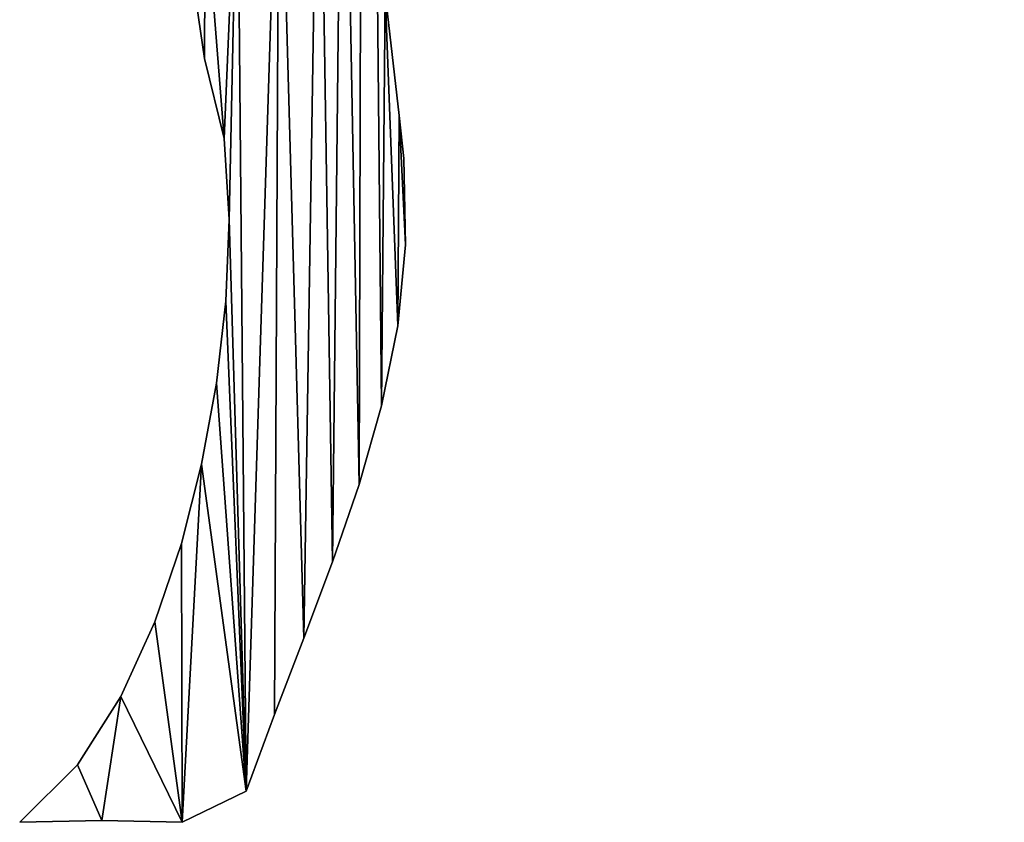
# Model space of a CAD drawing. Extents: x 9 to 1212, y 18 to 833.
# Tile 155 of 172: x 811 to 988, y 28 to 173. Entities that reach past the tile are written whole.
import ezdxf

# ---------------------------------------------------------------- set-up
doc = ezdxf.new("R2010")
doc.units = 0
doc.header["$MEASUREMENT"] = 0
doc.layers.get('0').update_dxf_attribs({"linetype": 'CONTINUOUS'})

# ---------------------------------------------------------------- blocks, each defined once
blk = doc.blocks.new('GRUPO_3')
for p, q in [((31.23041, 152.28539), (33.36706, 137.82507)), ((31.23041, 152.28539, 15), (33.36706, 137.82507, 15)), ((68.4515, 127.54327), (65.97319, 149.60646)), ((68.4515, 127.54327, 15), (65.97319, 149.60646, 15)), ((33.36706, 137.82507), (36.90525, 123.39605)), ((33.36706, 137.82507, 15), (36.90525, 123.39605, 15)), ((33.36706, 137.82507), (33.36706, 137.82507, 15)), ((69.33423, 119.8122), (68.4515, 127.54327)), ((69.33423, 119.8122, 15), (68.4515, 127.54327, 15)), ((68.4515, 127.54327), (68.4515, 127.54327, 15)), ((36.90525, 123.39605), (37.79651, 108.77216)), ((36.90525, 123.39605, 15), (37.79651, 108.77216, 15)), ((36.90525, 123.39605), (36.90525, 123.39605, 15)), ((69.64333, 104.21749), (69.33423, 119.8122)), ((69.64333, 104.21749, 15), (69.33423, 119.8122, 15)), ((69.33423, 119.8122), (69.33423, 119.8122, 15)), ((37.79651, 108.77216), (37.20896, 94.03339)), ((37.79651, 108.77216, 15), (37.20896, 94.03339, 15)), ((37.79651, 108.77216), (37.79651, 108.77216, 15)), ((68.20842, 89.58155), (69.64333, 104.21749)), ((68.20842, 89.58155, 15), (69.64333, 104.21749, 15)), ((69.64333, 104.21749), (69.64333, 104.21749, 15)), ((37.20896, 94.03339), (35.50813, 79.23839)), ((37.20896, 94.03339, 15), (35.50813, 79.23839, 15)), ((37.20896, 94.03339), (37.20896, 94.03339, 15)), ((65.31256, 75.14249), (68.20842, 89.58155)), ((65.31256, 75.14249, 15), (68.20842, 89.58155, 15)), ((68.20842, 89.58155), (68.20842, 89.58155, 15)), ((35.50813, 79.23839), (32.82839, 64.62257)), ((35.50813, 79.23839, 15), (32.82839, 64.62257, 15)), ((35.50813, 79.23839), (35.50813, 79.23839, 15)), ((61.2791, 60.95986), (65.31256, 75.14249)), ((61.2791, 60.95986, 15), (65.31256, 75.14249, 15)), ((65.31256, 75.14249), (65.31256, 75.14249, 15)), ((32.82839, 64.62257), (29.17622, 50.28706)), ((32.82839, 64.62257, 15), (29.17622, 50.28706, 15)), ((32.82839, 64.62257), (32.82839, 64.62257, 15)), ((56.47273, 47.00647), (61.2791, 60.95986)), ((56.47273, 47.00647, 15), (61.2791, 60.95986, 15)), ((61.2791, 60.95986), (61.2791, 60.95986, 15)), ((29.17622, 50.28706), (24.38759, 36.18559)), ((29.17622, 50.28706, 15), (24.38759, 36.18559, 15)), ((29.17622, 50.28706), (29.17622, 50.28706, 15)), ((51.25279, 33.20203), (56.47273, 47.00647)), ((51.25279, 33.20203, 15), (56.47273, 47.00647, 15)), ((56.47273, 47.00647), (56.47273, 47.00647, 15)), ((24.38759, 36.18559), (18.27457, 22.72381)), ((24.38759, 36.18559, 15), (18.27457, 22.72381, 15)), ((24.38759, 36.18559), (24.38759, 36.18559, 15)), ((45.95464, 19.44758), (51.25279, 33.20203)), ((45.95464, 19.44758, 15), (51.25279, 33.20203, 15)), ((51.25279, 33.20203), (51.25279, 33.20203, 15)), ((18.27457, 22.72381), (10.42748, 10.3651)), ((18.27457, 22.72381, 15), (10.42748, 10.3651, 15)), ((18.27457, 22.72381), (18.27457, 22.72381, 15)), ((40.87218, 5.61305), (45.95464, 19.44758)), ((40.87218, 5.61305, 15), (45.95464, 19.44758, 15)), ((45.95464, 19.44758), (45.95464, 19.44758, 15)), ((10.42748, 10.3651), (0, 0.02527)), ((10.42748, 10.3651, 15), (0, 0.02527, 15)), ((10.42748, 10.3651), (10.42748, 10.3651, 15)), ((29.31042, 0), (40.87218, 5.61305)), ((29.31042, 0, 15), (40.87218, 5.61305, 15)), ((40.87218, 5.61305), (40.87218, 5.61305, 15)), ((0, 0.02527), (14.84805, 0.31183)), ((0, 0.02527, 15), (14.84805, 0.31183, 15)), ((0, 0.02527), (0, 0.02527, 15)), ((14.84805, 0.31183), (29.31042, 0)), ((14.84805, 0.31183, 15), (29.31042, 0, 15)), ((14.84805, 0.31183), (14.84805, 0.31183, 15)), ((29.31042, 0), (29.31042, 0, 15))]:
    blk.add_line(p, q)
mesh = blk.add_polyface()
corners = [(58.33462, 220.00109), (62.16153, 394.66294), (61.2791, 60.95986), (65.31256, 75.14249), (65.97319, 149.60646), (69.79638, 353.4742), (68.14404, 164.06368), (73.79136, 176.93295), (74.28373, 334.22009), (83.21653, 188.2741), (76.72409, 328.24018), (80.5855, 256.34927), (86.73258, 241.66654), (87.49945, 226.33828), (95.2402, 196.97732), (91.52063, 214.23832), (106.16573, 220.31793), (108.32073, 203.04603), (121.30285, 224.82595), (123.01592, 207.39479), (136.80938, 227.77338), (137.29755, 209.90922), (152.56281, 229.21528), (152.06887, 211.16286), (167.19873, 211.27587), (168.35992, 229.24522), (181.90817, 210.38515), (184.09199, 227.9986), (196.62139, 208.57129), (199.72879, 225.6104), (211.29225, 205.8519), (215.23235, 222.20815), (143.74335, 257.30181), (146.44722, 273.05927), (159.34123, 254.78999), (160.546, 273.05827), (174.66827, 251.04956), (180.64622, 259.18598), (189.66892, 246.02844), (183.40891, 258.43599), (195.98428, 255.99597), (204.1557, 239.74327), (208.21177, 252.05188), (33.46837, 166.80752), (33.36706, 137.82507), (31.23041, 152.28539), (36.90525, 123.39605), (39.32381, 180.32014), (37.79651, 108.77216), (10.42748, 10.3651), (14.84805, 0.31183), (0, 0.02527), (18.27457, 22.72381), (29.31042, 0), (24.38759, 36.18559), (29.17622, 50.28706), (32.82839, 64.62257), (40.87218, 5.61305), (35.50813, 79.23839), (37.20896, 94.03339), (46.83592, 193.04768), (45.95464, 19.44758), (51.25279, 33.20203), (53.97012, 205.96172), (56.47273, 47.00647), (50.45721, 248.48467), (55.45955, 303.90958), (56.48987, 234.72036), (68.20842, 89.58155), (68.4515, 127.54327), (69.64333, 104.21749), (69.33423, 119.8122)]
mesh.append_faces([[corners[k] for k in face] for face in [(43, 44, 45), (49, 50, 51), (70, 69, 71)]], dxfattribs={"vtx0": -1})
mesh.append_faces([[corners[k] for k in face] for face in [(2, 1, 3), (4, 5, 6), (7, 8, 9), (9, 13, 14), (14, 16, 17), (17, 18, 19), (19, 20, 21), (21, 22, 23), (23, 22, 24), (24, 25, 26), (26, 27, 28), (28, 29, 30), (32, 33, 34), (34, 35, 36), (36, 37, 38), (38, 40, 41), (44, 43, 46), (46, 47, 48), (50, 52, 53), (53, 56, 57), (57, 60, 61), (61, 60, 62), (62, 63, 64), (64, 0, 2), (65, 66, 67), (68, 69, 70)]], dxfattribs={"vtx0": -1, "vtx1": -1})
mesh.append_faces([[corners[k] for k in face] for face in [(0, 1, 2), (3, 1, 4), (9, 10, 11), (57, 48, 47)]], dxfattribs={"vtx0": -1, "vtx1": -1, "vtx2": -1})
mesh.append_faces([[corners[k] for k in face] for face in [(5, 7, 6), (9, 11, 12), (9, 12, 13), (14, 13, 15), (14, 15, 16), (17, 16, 18), (19, 18, 20), (21, 20, 22), (24, 22, 25), (26, 25, 27), (28, 27, 29), (30, 29, 31), (38, 37, 39), (38, 39, 40), (41, 40, 42), (46, 43, 47), (50, 49, 52), (53, 52, 54), (53, 54, 55), (53, 55, 56), (57, 56, 58), (57, 58, 59), (57, 59, 48), (57, 47, 60), (62, 60, 63), (64, 63, 0), (4, 68, 3), (68, 4, 69)]], dxfattribs={"vtx0": -1, "vtx2": -1})
mesh = blk.add_polyface()
corners = [(62.16153, 394.66294, 15), (58.33462, 220.00109, 15), (61.2791, 60.95986, 15), (65.31256, 75.14249, 15), (65.97319, 149.60646, 15), (69.79638, 353.4742, 15), (68.14404, 164.06368, 15), (73.79136, 176.93295, 15), (74.28373, 334.22009, 15), (83.21653, 188.2741, 15), (76.72409, 328.24018, 15), (80.5855, 256.34927, 15), (86.73258, 241.66654, 15), (87.49945, 226.33828, 15), (95.2402, 196.97732, 15), (91.52063, 214.23832, 15), (106.16573, 220.31793, 15), (108.32073, 203.04603, 15), (121.30285, 224.82595, 15), (123.01592, 207.39479, 15), (136.80938, 227.77338, 15), (137.29755, 209.90922, 15), (152.56281, 229.21528, 15), (152.06887, 211.16286, 15), (167.19873, 211.27587, 15), (168.35992, 229.24522, 15), (181.90817, 210.38515, 15), (184.09199, 227.9986, 15), (196.62139, 208.57129, 15), (199.72879, 225.6104, 15), (211.29225, 205.8519, 15), (215.23235, 222.20815, 15), (146.44722, 273.05927, 15), (143.74335, 257.30181, 15), (159.34123, 254.78999, 15), (160.546, 273.05827, 15), (174.66827, 251.04956, 15), (180.64622, 259.18598, 15), (189.66892, 246.02844, 15), (183.40891, 258.43599, 15), (195.98428, 255.99597, 15), (204.1557, 239.74327, 15), (208.21177, 252.05188, 15), (55.45955, 303.90958, 15), (50.45721, 248.48467, 15), (56.48987, 234.72036, 15), (14.84805, 0.31183, 15), (10.42748, 10.3651, 15), (0, 0.02527, 15), (18.27457, 22.72381, 15), (29.31042, 0, 15), (24.38759, 36.18559, 15), (29.17622, 50.28706, 15), (32.82839, 64.62257, 15), (40.87218, 5.61305, 15), (35.50813, 79.23839, 15), (37.20896, 94.03339, 15), (37.79651, 108.77216, 15), (39.32381, 180.32014, 15), (46.83592, 193.04768, 15), (45.95464, 19.44758, 15), (51.25279, 33.20203, 15), (53.97012, 205.96172, 15), (56.47273, 47.00647, 15), (68.20842, 89.58155, 15), (68.4515, 127.54327, 15), (69.64333, 104.21749, 15), (69.33423, 119.8122, 15), (33.36706, 137.82507, 15), (33.46837, 166.80752, 15), (31.23041, 152.28539, 15), (36.90525, 123.39605, 15)]
mesh.append_faces([[corners[k] for k in face] for face in [(46, 47, 48), (65, 66, 67), (68, 69, 70)]], dxfattribs={"vtx0": -1})
mesh.append_faces([[corners[k] for k in face] for face in [(7, 5, 6), (11, 9, 12), (12, 9, 13), (13, 14, 15), (15, 14, 16), (16, 17, 18), (18, 19, 20), (20, 21, 22), (22, 24, 25), (25, 26, 27), (27, 28, 29), (29, 30, 31), (37, 38, 39), (39, 38, 40), (40, 41, 42), (47, 46, 49), (49, 50, 51), (51, 50, 52), (52, 50, 53), (53, 54, 55), (55, 54, 56), (56, 54, 57), (58, 54, 59), (59, 61, 62), (62, 63, 1), (64, 4, 3), (4, 64, 65), (69, 71, 58)]], dxfattribs={"vtx0": -1, "vtx1": -1})
mesh.append_faces([[corners[k] for k in face] for face in [(0, 1, 2), (0, 3, 4), (10, 9, 11), (57, 54, 58)]], dxfattribs={"vtx0": -1, "vtx1": -1, "vtx2": -1})
mesh.append_faces([[corners[k] for k in face] for face in [(0, 2, 3), (5, 4, 6), (8, 7, 9), (13, 9, 14), (16, 14, 17), (18, 17, 19), (20, 19, 21), (22, 21, 23), (22, 23, 24), (25, 24, 26), (27, 26, 28), (29, 28, 30), (32, 33, 34), (35, 34, 36), (37, 36, 38), (40, 38, 41), (43, 44, 45), (49, 46, 50), (53, 50, 54), (59, 54, 60), (59, 60, 61), (62, 61, 63), (1, 63, 2), (65, 64, 66), (69, 68, 71), (58, 71, 57)]], dxfattribs={"vtx0": -1, "vtx2": -1})
mesh = blk.add_polyface()
corners = [(31.23041, 152.28539, 15), (33.36706, 137.82507), (33.36706, 137.82507, 15), (31.23041, 152.28539)]
mesh.append_faces([[corners[k] for k in face] for face in [(0, 1, 2), (1, 0, 3)]], dxfattribs={"vtx0": -1})
mesh = blk.add_polyface()
corners = [(65.97319, 149.60646), (68.4515, 127.54327, 15), (68.4515, 127.54327), (65.97319, 149.60646, 15)]
mesh.append_faces([[corners[k] for k in face] for face in [(0, 1, 2), (1, 0, 3)]], dxfattribs={"vtx0": -1})
mesh = blk.add_polyface()
corners = [(33.36706, 137.82507, 15), (36.90525, 123.39605), (36.90525, 123.39605, 15), (33.36706, 137.82507)]
mesh.append_faces([[corners[k] for k in face] for face in [(0, 1, 2), (1, 0, 3)]], dxfattribs={"vtx0": -1})
mesh = blk.add_polyface()
corners = [(68.4515, 127.54327), (69.33423, 119.8122, 15), (69.33423, 119.8122), (68.4515, 127.54327, 15)]
mesh.append_faces([[corners[k] for k in face] for face in [(0, 1, 2), (1, 0, 3)]], dxfattribs={"vtx0": -1})
mesh = blk.add_polyface()
corners = [(36.90525, 123.39605, 15), (37.79651, 108.77216), (37.79651, 108.77216, 15), (36.90525, 123.39605)]
mesh.append_faces([[corners[k] for k in face] for face in [(0, 1, 2), (1, 0, 3)]], dxfattribs={"vtx0": -1})
mesh = blk.add_polyface()
corners = [(69.33423, 119.8122), (69.64333, 104.21749, 15), (69.64333, 104.21749), (69.33423, 119.8122, 15)]
mesh.append_faces([[corners[k] for k in face] for face in [(0, 1, 2), (1, 0, 3)]], dxfattribs={"vtx0": -1})
mesh = blk.add_polyface()
corners = [(37.79651, 108.77216, 15), (37.20896, 94.03339), (37.20896, 94.03339, 15), (37.79651, 108.77216)]
mesh.append_faces([[corners[k] for k in face] for face in [(0, 1, 2), (1, 0, 3)]], dxfattribs={"vtx0": -1})
mesh = blk.add_polyface()
corners = [(69.64333, 104.21749), (68.20842, 89.58155, 15), (68.20842, 89.58155), (69.64333, 104.21749, 15)]
mesh.append_faces([[corners[k] for k in face] for face in [(0, 1, 2), (1, 0, 3)]], dxfattribs={"vtx0": -1})
mesh = blk.add_polyface()
corners = [(37.20896, 94.03339, 15), (35.50813, 79.23839), (35.50813, 79.23839, 15), (37.20896, 94.03339)]
mesh.append_faces([[corners[k] for k in face] for face in [(0, 1, 2), (1, 0, 3)]], dxfattribs={"vtx0": -1})
mesh = blk.add_polyface()
corners = [(68.20842, 89.58155), (65.31256, 75.14249, 15), (65.31256, 75.14249), (68.20842, 89.58155, 15)]
mesh.append_faces([[corners[k] for k in face] for face in [(0, 1, 2), (1, 0, 3)]], dxfattribs={"vtx0": -1})
mesh = blk.add_polyface()
corners = [(35.50813, 79.23839, 15), (32.82839, 64.62257), (32.82839, 64.62257, 15), (35.50813, 79.23839)]
mesh.append_faces([[corners[k] for k in face] for face in [(0, 1, 2), (1, 0, 3)]], dxfattribs={"vtx0": -1})
mesh = blk.add_polyface()
corners = [(65.31256, 75.14249), (61.2791, 60.95986, 15), (61.2791, 60.95986), (65.31256, 75.14249, 15)]
mesh.append_faces([[corners[k] for k in face] for face in [(0, 1, 2), (1, 0, 3)]], dxfattribs={"vtx0": -1})
mesh = blk.add_polyface()
corners = [(32.82839, 64.62257, 15), (29.17622, 50.28706), (29.17622, 50.28706, 15), (32.82839, 64.62257)]
mesh.append_faces([[corners[k] for k in face] for face in [(0, 1, 2), (1, 0, 3)]], dxfattribs={"vtx0": -1})
mesh = blk.add_polyface()
corners = [(61.2791, 60.95986), (56.47273, 47.00647, 15), (56.47273, 47.00647), (61.2791, 60.95986, 15)]
mesh.append_faces([[corners[k] for k in face] for face in [(0, 1, 2), (1, 0, 3)]], dxfattribs={"vtx0": -1})
mesh = blk.add_polyface()
corners = [(29.17622, 50.28706, 15), (24.38759, 36.18559), (24.38759, 36.18559, 15), (29.17622, 50.28706)]
mesh.append_faces([[corners[k] for k in face] for face in [(0, 1, 2), (1, 0, 3)]], dxfattribs={"vtx0": -1})
mesh = blk.add_polyface()
corners = [(56.47273, 47.00647), (51.25279, 33.20203, 15), (51.25279, 33.20203), (56.47273, 47.00647, 15)]
mesh.append_faces([[corners[k] for k in face] for face in [(0, 1, 2), (1, 0, 3)]], dxfattribs={"vtx0": -1})
mesh = blk.add_polyface()
corners = [(24.38759, 36.18559, 15), (18.27457, 22.72381), (18.27457, 22.72381, 15), (24.38759, 36.18559)]
mesh.append_faces([[corners[k] for k in face] for face in [(0, 1, 2), (1, 0, 3)]], dxfattribs={"vtx0": -1})
mesh = blk.add_polyface()
corners = [(51.25279, 33.20203), (45.95464, 19.44758, 15), (45.95464, 19.44758), (51.25279, 33.20203, 15)]
mesh.append_faces([[corners[k] for k in face] for face in [(0, 1, 2), (1, 0, 3)]], dxfattribs={"vtx0": -1})
mesh = blk.add_polyface()
corners = [(18.27457, 22.72381, 15), (10.42748, 10.3651), (10.42748, 10.3651, 15), (18.27457, 22.72381)]
mesh.append_faces([[corners[k] for k in face] for face in [(0, 1, 2), (1, 0, 3)]], dxfattribs={"vtx0": -1})
mesh = blk.add_polyface()
corners = [(45.95464, 19.44758), (40.87218, 5.61305, 15), (40.87218, 5.61305), (45.95464, 19.44758, 15)]
mesh.append_faces([[corners[k] for k in face] for face in [(0, 1, 2), (1, 0, 3)]], dxfattribs={"vtx0": -1})
mesh = blk.add_polyface()
corners = [(0, 0.02527, 15), (10.42748, 10.3651), (0, 0.02527), (10.42748, 10.3651, 15)]
mesh.append_faces([[corners[k] for k in face] for face in [(0, 1, 2), (1, 0, 3)]], dxfattribs={"vtx0": -1})
mesh = blk.add_polyface()
corners = [(40.87218, 5.61305, 15), (29.31042, 0), (40.87218, 5.61305), (29.31042, 0, 15)]
mesh.append_faces([[corners[k] for k in face] for face in [(0, 1, 2), (1, 0, 3)]], dxfattribs={"vtx0": -1})
mesh = blk.add_polyface()
corners = [(14.84805, 0.31183, 15), (0, 0.02527), (14.84805, 0.31183), (0, 0.02527, 15)]
mesh.append_faces([[corners[k] for k in face] for face in [(0, 1, 2), (1, 0, 3)]], dxfattribs={"vtx0": -1})
mesh = blk.add_polyface()
corners = [(29.31042, 0, 15), (14.84805, 0.31183), (29.31042, 0), (14.84805, 0.31183, 15)]
mesh.append_faces([[corners[k] for k in face] for face in [(0, 1, 2), (1, 0, 3)]], dxfattribs={"vtx0": -1})

msp = doc.modelspace()

# ---------------------------------------------------------------- block references
msp.add_blockref('GRUPO_3', (810.74, 27.93))

doc.saveas('drawing.dxf')
